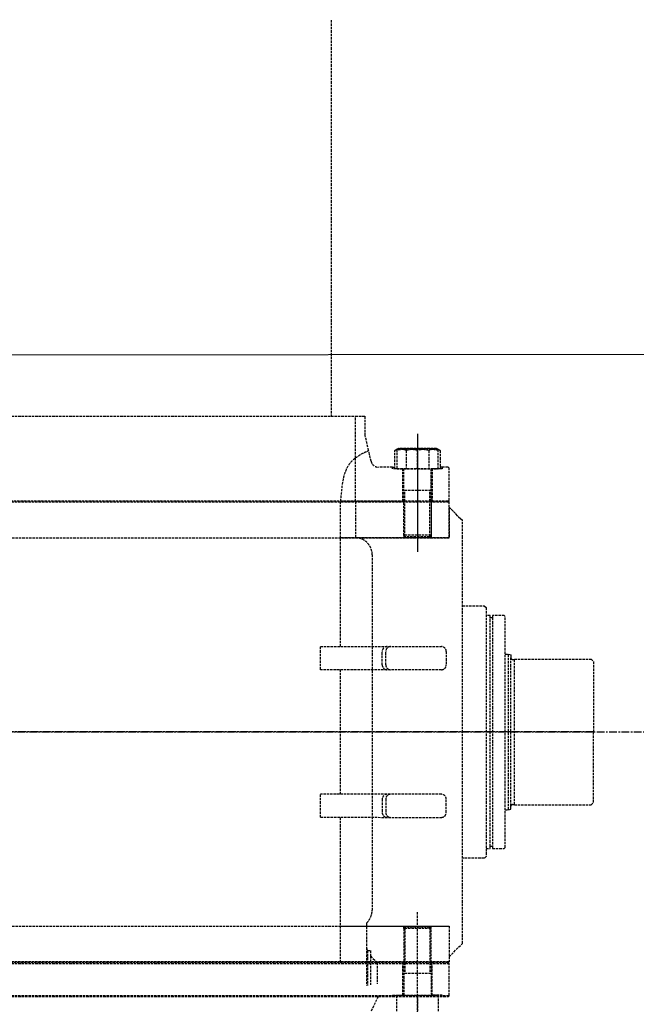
# Model space of a CAD drawing. Header units: millimetres. Extents: x 42975 to 708721, y 118172 to 172014.
# Tile 116 of 256: x 324533 to 325802, y 147076 to 149104. Entities that reach past the tile are written whole.
import ezdxf

# ---------------------------------------------------------------- set-up
doc = ezdxf.new("R2010")
doc.units = ezdxf.units.MM
doc.linetypes.add('ГТО-1 Пунктир', pattern=[7, 5, -2])
doc.linetypes.add('осевая', pattern=[50.8, 31.75, -6.35, 6.35, -6.35])
for name, color, linetype, lineweight in [('ГТО-2_Оси_025', 6, 'осевая', 25), ('ГТО-2_Размеры_035', 2, 'Continuous', 35), ('ОГОС_Пунктир_025', 151, 'ГТО-1 Пунктир', 25), ('ОЗиМ Линии', 7, 'Continuous', 25)]:
    doc.layers.add(name, color=color, linetype=linetype, lineweight=lineweight)
doc.styles.get("Standard").update_dxf_attribs({"font": 'arial.ttf'})
doc.linetypes.add('Линия уплотнения', pattern='A,15,-5.08,["x",Standard,S=3.54,R=0,X=-1.27,Y=-1.27],-6.35', length=26.43)

# ---------------------------------------------------------------- blocks, each defined once
blk = doc.blocks.new('ОГСО_Затвор_План')
at = {"layer": 'ГТО-2_Оси_025', "ltscale": 0.5}
blk.add_line((1439.7, 0), (-1270.3, 0), dxfattribs=at)
at = {"layer": 'ОГОС_Пунктир_025'}
for p, q in [((-794.6, 650), (949.7, 650)), ((1077.2, 614), (1077.2, 370)), ((1077.2, 609), (1077.2, 375)), ((1053.8, 579.7), (1053.8, 542)), ((1077.2, 542), (1077.2, 579.7)), ((1100.6, 579.7), (1100.6, 542)), ((949.7, 475), (949.7, 564.6)), ((1026.2, 545), (1030.4, 545)), ((1049.2, 475), (1049.2, 542)), ((1105.2, 475), (1105.2, 542)), ((1128.2, 545), (1124, 545)), ((1105.2, 497.5), (1049.2, 497.5)), ((1105.2, 497.5), (1049.2, 497.5)), ((1051.4, 475), (1051.4, 497.5)), ((1103, 475), (1103, 497.5)), ((1140.2, 475), (-794.6, 475)), ((1142.2, 473), (-794.6, 473)), ((919, 175.8), (919, 473)), ((1051.4, 402.8), (1051.4, 475)), ((1051.4, 402.8), (1051.4, 475)), ((1103, 402.8), (1103, 475)), ((1103, 402.8), (1103, 475)), ((109.7, 400), (1142.2, 400)), ((1049.2, 405), (1049.2, 400)), ((1105.2, 405), (1049.2, 405)), ((1051.4, 402.8), (1051.4, 400)), ((1103, 402.8), (1103, 400)), ((1105.2, 405), (1105.2, 400)), ((1226.7, -235), (1226.7, 235)), ((1231.7, 235), (1231.7, -235)), ((877.3, 128.2), (877.3, 175.7)), ((1264.7, -160), (1264.7, 160)), ((1269.7, -152.5), (1269.7, 152.5)), ((1276.7, -149.5), (1276.7, 149.5)), ((919, -128.3), (919, 128.2)), ((877.3, -175.7), (877.3, -128.3)), ((919, -475), (919, -175.8)), ((1077.2, -614), (1077.2, -370)), ((109.7, -400), (1142.2, -400)), ((1049.2, -405), (1049.2, -400)), ((1105.2, -405), (1049.2, -405)), ((1051.4, -402.8), (1051.4, -400)), ((1051.4, -402.8), (1051.4, -475)), ((1103, -402.8), (1103, -400)), ((1103, -402.8), (1103, -475)), ((1105.2, -405), (1105.2, -400)), ((972.2, -444.3), (972.2, -521.9)), ((974.3, -450), (974.3, -521.7)), ((980.7, -461.2), (980.7, -520.4)), ((1142.2, -473), (-794.6, -473)), ((1140.2, -475), (-794.6, -475)), ((-794.6, -477), (1142.2, -477)), ((994.4, -475), (994.4, -518.7)), ((1049.2, -475), (1049.2, -542)), ((1051.4, -475), (1051.4, -497.5)), ((1103, -475), (1103, -497.5)), ((1105.2, -475), (1105.2, -542)), ((1105.2, -497.5), (1049.2, -497.5)), ((1142.2, -543), (-794.6, -543)), ((996.3, -545), (981.7, -575.3)), ((1077.2, -542), (1077.2, -579.7))]:
    blk.add_line(p, q, dxfattribs=at)
for points in [[(949.7, 564.6), (949.7, 650), (969.7, 650)], [(976.7, 579.5), (969.7, 610), (969.7, 650)], [(1105.2, 542), (1105.2, 405), (1102.2, 402), (1052.2, 402), (1049.2, 405), (1049.2, 542)], [(1105.2, 475), (1105.2, 405), (1102.2, 402), (1052.2, 402), (1049.2, 405), (1049.2, 475)], [(1142.2, 400), (1142.2, 473), (1140.2, 475)], [(1142.2, 400), (1142.2, 473), (1140.2, 475)], [(919, -400), (1142.2, -400), (1142.2, -463), (1169.7, -435.5), (1169.7, 400), (1169.7, 435.5), (1142.2, 463), (1142.2, 400), (919, 400)], [(1142.2, 400), (1142.2, 463), (1169.7, 435.5)], [(1169.7, 260), (1214.9, 260), (1218.7, 256.2), (1218.7, -256.2), (1214.4, -260), (1169.7, -260)], [(1218.7, -240), (1226.7, -240), (1226.7, -235), (1231.7, -235), (1231.7, -240), (1255.8, -240), (1257.7, -238.1), (1257.7, 238.1), (1255.8, 240), (1231.7, 240), (1231.7, 235), (1226.7, 235), (1226.7, 240), (1218.7, 240)], [(1257.7, 160), (1264.7, 160)], [(1257.7, -160), (1264.7, -160)], [(1105.2, -475), (1105.2, -405), (1102.2, -402), (1052.2, -402), (1049.2, -405), (1049.2, -475)], [(1142.2, -400), (1142.2, -473), (1140.2, -475)], [(-794.6, -545), (1140.2, -545), (1142.2, -543), (1142.2, -477), (1140.2, -475), (-794.6, -475)], [(1026.2, -545), (1026.2, -542), (1047.2, -542), (1047.2, -475)], [(1128.2, -545), (1128.2, -542), (1107.2, -542), (1107.2, -475)]]:
    blk.add_lwpolyline(points, dxfattribs=at)
for points in [[(919.3, 475), (1047.2, 475), (1047.2, 542), (1026.2, 542), (1026.2, 545), (997.4, 545, -0.349242), (981.8, 557.4), (976.7, 579.5)], [(1124, 579.7, 0.211292), (1100.6, 579.7, 0.105646), (1053.8, 579.7, 0.211292), (1030.4, 579.7)], [(1034.7, 579.7, -0.116285), (1077.2, 579.7, -0.116285), (1119.7, 579.7)], [(949.7, 475), (949.7, 400, -0.414214), (983.9, 365), (983.9, -367.1, -0.21363), (972.2, -393.3), (972.2, -444.3), (974.3, -450), (980.7, -450), (980.7, -461.2), (994.4, -475)], [(877.3, 175.7), (1126.6, 175.8, -0.414283), (1136.6, 165.8), (1136.6, 138.2, -0.414214), (1126.6, 128.2), (877.3, 128.2)], [(1014.7, 128.2, -0.414144), (1004.7, 138.2), (1004.7, 165.8, -0.414144), (1014.7, 175.8)], [(1021.9, 128.2, -0.414144), (1011.9, 138.2), (1011.9, 165.8, -0.414144), (1021.9, 175.8)], [(1264.7, 160), (1269.7, 158.7), (1269.7, 152.5, 0.414214), (1272.7, 149.5), (1276.7, 149.5), (1276.7, 150), (1434.7, 150), (1439.7, 145), (1439.7, 0)], [(1264.7, -160), (1269.7, -158.7), (1269.7, -152.5, -0.414214), (1272.7, -149.5), (1276.7, -149.5), (1276.7, -150), (1434.7, -150), (1439.7, -145), (1439.7, 0)], [(877.3, -175.7), (1126.6, -175.8, 0.414283), (1136.6, -165.8), (1136.6, -138.2, 0.414214), (1126.6, -128.3), (877.3, -128.3)], [(1014.7, -128.3, 0.414144), (1004.7, -138.2), (1004.7, -165.8, 0.414144), (1014.7, -175.8)], [(1021.9, -128.3, 0.414144), (1011.9, -138.2), (1011.9, -165.8, 0.414144), (1021.9, -175.8)]]:
    blk.add_lwpolyline(points, format="xyb", dxfattribs=at)
for points in [[(1124, 579.7), (1124, 542), (1030.4, 542), (1030.4, 579.7), (1037.9, 584), (1116.5, 584)], [(1119.7, 542), (1119.7, 582.2), (1116.5, 584), (1037.9, 584), (1034.7, 582.2), (1034.7, 542)], [(1140.2, 475), (1142.2, 477), (1142.2, 543), (1140.2, 545), (1128.2, 545), (1128.2, 542), (1107.2, 542), (1107.2, 475)], [(1119.7, -542), (1119.7, -582.2), (1116.5, -584), (1037.9, -584), (1034.7, -582.2), (1034.7, -542)]]:
    blk.add_lwpolyline(points, close=True, dxfattribs=at)
for points, knots in [([(949.7, 564.6), (954, 567.5), (962.5, 573.4), (972, 577.4), (976.7, 579.5)], [0, 0, 0, 0, 15.585802, 30.931216, 30.931216, 30.931216, 30.931216]), ([(919.3, 475), (920.2, 483.6), (921.9, 501.7), (925.4, 528.9), (934.1, 549.1), (943.8, 559.8), (947.7, 563), (949.7, 564.6)], [0, 0, 0, 0, 25.928363, 54.505594, 82.284836, 89.85157, 97.520828, 97.520828, 97.520828, 97.520828])]:
    blk.add_open_spline(points, degree=3, knots=knots, dxfattribs=at)
blk = doc.blocks.new('A$C1AA538EC')
at = {"layer": 'ОГОС_Пунктир_025'}
blk.add_line((900, -10451.2), (900, -9633.4), dxfattribs=at)
at = {"layer": 'ГТО-2_Размеры_035', "rotation": 0.0001303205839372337}
blk.add_blockref('ОГСО_Затвор_План', (0, -11100.1), dxfattribs=at)

msp = doc.modelspace()

# ---------------------------------------------------------------- linework, layer by layer
at = {"layer": 'ГТО-2_Оси_025', "ltscale": 0.5}
msp.add_line((308398.4, 147637), (372499, 147637), dxfattribs=at)
at = {"layer": 'ОЗиМ Линии', "color": 4, "linetype": 'Линия уплотнения', "ltscale": 1.7}
msp.add_lwpolyline([(318074.6, 148407.2), (318074.6, 139337.2), (364324.1, 139352.8), (364324.1, 148450.1)], close=True, dxfattribs=at)

# ---------------------------------------------------------------- block references
at = {"layer": 'ГТО-2_Размеры_035'}
msp.add_blockref('A$C1AA538EC', (324274.6, 158737.1), dxfattribs=at)

doc.saveas('drawing.dxf')
